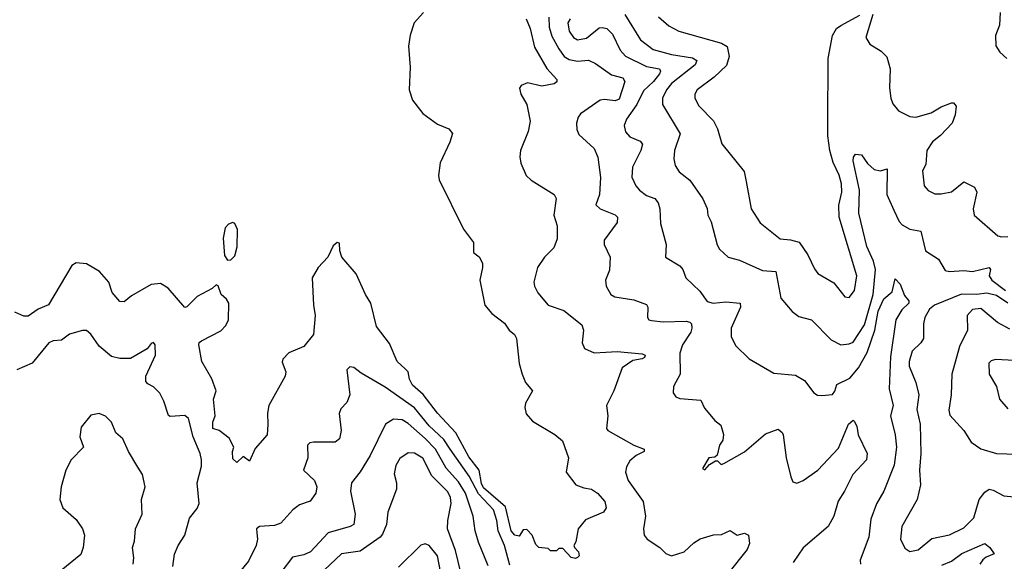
# Model space of a CAD drawing. Extents: x 2293878 to 2522763, y 823964 to 1006972.
# Tile 242 of 256: x 2354415 to 2359128, y 974559 to 977151. Entities that reach past the tile are written whole.
import ezdxf

# ---------------------------------------------------------------- set-up
doc = ezdxf.new("R2010")
doc.units = 0

msp = doc.modelspace()

# ---------------------------------------------------------------- linework, layer by layer
at = {"layer": '0CON20XD'}
for points in [[(2356348.6, 977185), (2356302.9, 977135), (2356283.4, 977076.6), (2356276.6, 977023.4), (2356283.2, 976923.2), (2356280, 976815), (2356294.4, 976765), (2356345, 976702), (2356415, 976650.8), (2356468.3, 976628.3), (2356486.4, 976606.4), (2356474, 976565), (2356428.1, 976465), (2356419.4, 976405), (2356422.9, 976385), (2356538.8, 976148.8), (2356586.7, 976085), (2356586.4, 976036.4), (2356615, 976016.7), (2356630, 975985), (2356630.8, 975965), (2356616.9, 975905), (2356642.1, 975785), (2356675.6, 975745), (2356735, 975698.9), (2356758.1, 975665), (2356782.9, 975645), (2356793.1, 975625), (2356805.5, 975505.5), (2356820, 975455), (2356835.7, 975415), (2356870, 975375), (2356836.4, 975315), (2356832.7, 975295), (2356839.6, 975265), (2356869.7, 975229.7), (2356975.8, 975165.8), (2357012.9, 975135), (2357041.9, 975055), (2357030.8, 974985), (2357076.2, 974925), (2357115, 974910.8)], [(2356838.5, 977155), (2356859.1, 977109.1), (2356879, 977019), (2356937.7, 976917.7), (2356985.8, 976865), (2356986.1, 976853.9), (2356973.8, 976843.8), (2356915, 976832.1), (2356845, 976848.1), (2356815, 976835.8), (2356807.7, 976822.3), (2356814.2, 976795), (2356841.9, 976745), (2356858.9, 976665), (2356849.5, 976615), (2356812.9, 976525), (2356809.2, 976495), (2356814.2, 976464.2), (2356838.8, 976405), (2356863.4, 976383.4), (2356973.3, 976315), (2356982.9, 976295), (2356971.1, 976215), (2356988.1, 976165), (2356987.6, 976102.4), (2356970.9, 976059.1), (2356927.5, 976015), (2356894.2, 975965), (2356876, 975895), (2356879.2, 975875), (2356895, 975843.8), (2356944.2, 975785), (2357018.8, 975758.8), (2357105, 975690), (2357112.9, 975665), (2357107.5, 975605), (2357117.9, 975577.9), (2357165, 975557.3), (2357220.2, 975560.2), (2357275, 975562.6), (2357395, 975551.1), (2357408.6, 975545), (2357405.6, 975535), (2357395, 975528.5), (2357350.4, 975519.6), (2357299.4, 975485), (2357258.9, 975375), (2357224.2, 975305), (2357230, 975255), (2357224.5, 975195), (2357230, 975185), (2357355, 975114.2), (2357403.3, 975095), (2357403.3, 975085), (2357365, 975066), (2357335, 975039.2), (2357319.4, 975010.6), (2357314.4, 974985), (2357328.2, 974945), (2357399.6, 974845), (2357410.4, 974775), (2357401.1, 974715), (2357404.3, 974684.3), (2357419.2, 974665), (2357478.6, 974625), (2357507, 974597), (2357535, 974585.6), (2357595, 974604.4), (2357642.1, 974647.9), (2357672.9, 974667.1), (2357736.4, 974686.4), (2357775, 974686.9), (2357815, 974707.1), (2357850, 974685), (2357885, 974693.8), (2357903.3, 974685), (2357908, 974645), (2357897.5, 974615), (2357810, 974505)], [(2356947.8, 977162.2), (2356949.8, 977115), (2356962.3, 977072.3), (2356995, 977010.4), (2357020.4, 976975), (2357045, 976960.5), (2357085, 976952.5), (2357137.5, 976957.5), (2357170.8, 976940.7), (2357247.4, 976887.4), (2357302.4, 976872.4), (2357311.6, 976855), (2357285, 976770.5), (2357265, 976762.5), (2357215, 976768.7), (2357193.6, 976765), (2357100, 976700), (2357088.6, 976685), (2357079.4, 976655), (2357081.1, 976625), (2357091.4, 976601.4), (2357164.4, 976535), (2357182.6, 976492.6), (2357194.7, 976395), (2357189.6, 976315), (2357173.1, 976265), (2357194.2, 976245), (2357265, 976217.5), (2357276.5, 976205), (2357275, 976180), (2357213.1, 976095), (2357213.1, 976075), (2357241.1, 976015), (2357237.6, 975952.4), (2357219.4, 975905), (2357221.9, 975875), (2357245, 975836.2), (2357264.4, 975824.4), (2357355, 975809.6), (2357415, 975788), (2357422, 975775), (2357420, 975725), (2357426.7, 975715), (2357439.2, 975710.8), (2357495, 975704.5), (2357605, 975708.7), (2357623.4, 975703.4), (2357630, 975695), (2357632.9, 975675), (2357627.8, 975655), (2357587.3, 975595), (2357574.5, 975555), (2357575.7, 975455), (2357543.8, 975395), (2357543.3, 975365), (2357556.1, 975346.1), (2357575, 975338), (2357675, 975330.8), (2357692.1, 975292.1), (2357742.9, 975232.9), (2357770.7, 975210.7), (2357784.3, 975165.7), (2357780.8, 975139.2), (2357764.4, 975115), (2357753.3, 975066.7), (2357742.5, 975057.5), (2357713.3, 975055), (2357682.5, 975002.5), (2357695, 974997.5), (2357717, 975023), (2357745, 975040), (2357755, 975040), (2357773, 975023), (2357785, 975026.7), (2357885, 975083.3), (2357985, 975169.4), (2358045, 975190.8), (2358065, 975176), (2358069.4, 975165), (2358084.4, 975055), (2358106.7, 974963.3), (2358115, 974940), (2358135, 974932.5), (2358165, 974945.6), (2358235, 974995.5), (2358335, 975100.4), (2358382.2, 975215), (2358405, 975234), (2358410, 975230), (2358422.3, 975205), (2358428.1, 975165), (2358471.4, 975075), (2358467.8, 975045), (2358402.2, 974975), (2358363.5, 974895), (2358332.6, 974847.4), (2358312.5, 974775), (2358284.6, 974725.4), (2358165, 974623.1), (2358116.6, 974553.4)], [(2357050.6, 977155), (2357039.3, 977135), (2357045.4, 977095), (2357066, 977066), (2357085, 977054.8), (2357127.7, 977062.3), (2357188.6, 977111.4), (2357205, 977113.8), (2357225, 977107.7), (2357252.1, 977082.1), (2357288.4, 977005), (2357315, 976976), (2357415, 976927.1), (2357477.5, 976915), (2357482.3, 976905), (2357478.1, 976891.9), (2357449.4, 976855), (2357400.4, 976809.6), (2357368.7, 976745), (2357320.3, 976675), (2357308.5, 976645), (2357314, 976614), (2357335, 976590.6), (2357385, 976570), (2357395.4, 976555.4), (2357388.8, 976525), (2357347.5, 976445), (2357345, 976397.5), (2357363.5, 976355), (2357381.1, 976335), (2357415, 976309.6), (2357455.8, 976295), (2357471.8, 976275), (2357479.6, 976245), (2357482.2, 976175), (2357510, 976075), (2357506.2, 976015), (2357575, 975973.1), (2357588.5, 975955), (2357603.3, 975915), (2357670.9, 975850.9), (2357705, 975801.5), (2357734.6, 975794.6), (2357795, 975800), (2357864, 975795), (2357865.7, 975775), (2357820.9, 975675), (2357820.5, 975635), (2357841.7, 975591.7), (2357907.3, 975527.3), (2358025, 975460), (2358129.2, 975449.2), (2358170.8, 975425), (2358216.2, 975365), (2358234.4, 975354.4), (2358255, 975351.9), (2358305, 975358), (2358317.3, 975372.7), (2358325.8, 975405), (2358389.1, 975435), (2358430, 975485), (2358471.9, 975558.1), (2358507.8, 975665), (2358524.4, 975755.6), (2358551.6, 975815), (2358591.1, 975848.9), (2358605, 975910), (2358629.5, 975885), (2358650.9, 975830.9), (2358671.2, 975805), (2358670.8, 975795), (2358637.3, 975762.7), (2358608.9, 975715), (2358582.5, 975537.5), (2358576.2, 975385), (2358596.2, 975305), (2358583.8, 975255), (2358605.4, 975164.6), (2358611.9, 975105), (2358600.9, 975019.1), (2358551.1, 974895), (2358516.1, 974833.9), (2358489.1, 974760.9), (2358479.1, 974675), (2358437.5, 974565), (2358439.2, 974545)], [(2357312.2, 977175), (2357386.2, 977055), (2357447.9, 977007.9), (2357535, 976983.6), (2357635, 976968.1), (2357655.6, 976955), (2357648.2, 976935), (2357534.3, 976845), (2357510.7, 976815), (2357491.1, 976775), (2357491.8, 976745), (2357576.4, 976605), (2357548.5, 976525), (2357545.4, 976485), (2357553, 976453), (2357572.2, 976422.2), (2357622.9, 976382.9), (2357685, 976293.8), (2357705, 976246.7), (2357709.5, 976215), (2357725, 976183.3), (2357753.9, 976073.9), (2357765, 976052), (2357806.2, 976015), (2357860.2, 976000.2), (2357970.1, 975950.1), (2358035, 975945.7), (2358058.8, 975818.8), (2358112.9, 975755), (2358145, 975730), (2358205, 975714.4), (2358298.9, 975618.9), (2358345, 975594.5), (2358385, 975598.9), (2358405, 975607.7), (2358459, 975691), (2358500.3, 975835), (2358511.3, 975955), (2358501.6, 975995), (2358470.5, 976065), (2358431.6, 976225), (2358435.2, 976335), (2358404.3, 976475), (2358406.4, 976493.6), (2358415, 976506.7), (2358445, 976503.8), (2358473, 976463), (2358505, 976434.4), (2358535, 976426.9), (2358567.3, 976437.3), (2358566.1, 976315), (2358599.5, 976239.5), (2358624.6, 976185), (2358639.1, 976169.1), (2358675, 976148.2), (2358728.5, 976138.5), (2358751.4, 976045), (2358812.5, 976005), (2358845, 975951.2), (2358865.6, 975945.6), (2358935, 975950.4), (2358976.4, 975946.4), (2359055.3, 975965.3), (2359061.5, 975955), (2359054.7, 975925), (2359068, 975905), (2359134.2, 975855)], [(2357472.9, 977165), (2357521.4, 977121.4), (2357570, 977095), (2357775, 977038.2), (2357802.1, 977022.1), (2357811.2, 976975), (2357798.1, 976931.9), (2357739.2, 976875), (2357657.5, 976815), (2357646.9, 976795), (2357646.5, 976775), (2357665, 976738.9), (2357735.9, 976665.9), (2357755, 976628.8), (2357776.3, 976556.3), (2357883.1, 976425), (2357893, 976377), (2357916.9, 976245), (2357958.7, 976178.7), (2358055, 976101.4), (2358105, 976097.9), (2358146.1, 976086.1), (2358187.8, 976025), (2358218.7, 975958.7), (2358235.6, 975935.6), (2358311.3, 975891.3), (2358365, 975824), (2358385, 975822), (2358411.1, 975855), (2358421.9, 975925), (2358337.9, 976205), (2358336.2, 976263.8), (2358350, 976325), (2358348.2, 976365), (2358337.2, 976407.2), (2358308.1, 976468.1), (2358293.1, 976525), (2358283.8, 976595), (2358283.9, 976656.1), (2358284.6, 976965.4), (2358305.6, 977075), (2358325, 977108.8), (2358345, 977123.3), (2358437, 977173)], [(2358498.8, 977175), (2358465.7, 977065), (2358485, 977034.2), (2358539.3, 976999.3), (2358565, 976973.3), (2358582.2, 976915), (2358578.2, 976825), (2358584.5, 976775), (2358595, 976748.8), (2358621.2, 976715), (2358675, 976686.9), (2358705, 976684.5), (2358778, 976705), (2358825, 976734.4), (2358875, 976753.3), (2358885, 976753.3), (2358897.1, 976737.1), (2358892.2, 976695), (2358877.8, 976655), (2358822.9, 976597.1), (2358785, 976566.7), (2358757.1, 976525), (2358752.1, 976457.9), (2358737, 976427), (2358744.3, 976355), (2358763.7, 976333.7), (2358795, 976316.9), (2358825, 976316.7), (2358875, 976327.3), (2358935, 976375.6), (2358985, 976348.8), (2358996, 976325), (2358979.2, 976245), (2358984, 976215), (2359096.8, 976116.8), (2359115, 976111.2), (2359145, 976112.8)], [(2359107.5, 977185), (2359104.3, 977125), (2359085.7, 977075), (2359088, 977025), (2359105.8, 976995), (2359140, 976965)], [(2355409.3, 975999.3), (2355425, 976001.2), (2355445, 976021.2), (2355455.9, 976064.1), (2355457, 976147), (2355445.4, 976175.4), (2355435, 976180), (2355415, 976172.9), (2355397.8, 976155), (2355388.8, 976105), (2355395, 976022.5), (2355409.3, 975999.3)], [(2357115, 974910.8), (2357152.5, 974905), (2357181.2, 974885), (2357216, 974845), (2357222, 974815), (2357208.8, 974795), (2357122.6, 974757.4), (2357088.8, 974715), (2357077, 974653), (2357067.5, 974635), (2357070, 974625), (2357090, 974605), (2357092.5, 974585), (2357085, 974577.5), (2357075, 974573.3), (2357055, 974577.5), (2357015, 974620), (2356995, 974620), (2356985, 974610), (2356955, 974610), (2356945, 974620), (2356900, 974625), (2356885, 974640), (2356867.5, 974685), (2356841.7, 974711.7), (2356825, 974710), (2356805, 974680), (2356785, 974683.8), (2356768, 974705), (2356740.2, 974820.2), (2356635, 974910.5), (2356625, 974931.1), (2356614.8, 974995), (2356565, 975059.7), (2356503.1, 975173.1), (2356415, 975267.7), (2356346.8, 975356.8), (2356295, 975402.5), (2356280.2, 975430.2), (2356273.8, 975465), (2356260.4, 975480.4), (2356221.3, 975515), (2356185, 975601.8), (2356123, 975683), (2356095.2, 975795), (2356069.9, 975835), (2356025.5, 975935), (2355957.5, 976015), (2355946.6, 976045), (2355945, 976081.2), (2355935, 976084.3), (2355915, 976069.2), (2355889.2, 976015), (2355843.2, 975965), (2355814.5, 975915), (2355820.5, 975785), (2355829.6, 975735), (2355820.9, 975645), (2355775, 975587.5), (2355703.9, 975556.1), (2355674.1, 975525.9), (2355671.7, 975511.7), (2355688.8, 975465), (2355686, 975445), (2355608.1, 975305), (2355601.7, 975268.3), (2355603.1, 975213.1), (2355600, 975165), (2355541.5, 975098.5), (2355515, 975037.5), (2355485, 975060), (2355455, 975032.5), (2355435, 975050), (2355433.3, 975085), (2355440, 975105), (2355418.3, 975148.3), (2355370, 975185), (2355340, 975195), (2355340, 975225), (2355350.6, 975255), (2355342.5, 975335), (2355354.6, 975375), (2355335, 975432), (2355286.2, 975515), (2355272, 975595), (2355274.2, 975605.8), (2355285.9, 975614.1), (2355377.5, 975662.5), (2355402, 975688), (2355413.8, 975715), (2355416.4, 975795), (2355405, 975814.2), (2355380, 975835), (2355365, 975877.5), (2355355, 975882.5), (2355336.7, 975865), (2355265, 975826), (2355215, 975776.7), (2355205, 975773.3), (2355125.8, 975865.8), (2355088.8, 975888.8), (2355045, 975883.3), (2354950.3, 975829.7), (2354915, 975800.8), (2354895, 975802), (2354858, 975845), (2354841.4, 975895), (2354797.5, 975945), (2354735, 975982.2), (2354685, 975986.8), (2354664.7, 975975), (2354553.3, 975786.7), (2354504, 975765), (2354455, 975731.5), (2354435, 975732.5), (2354391.3, 975751.3)], [(2359145, 975794), (2359090.7, 975830.7), (2359045, 975842.6), (2358995, 975835.1), (2358922.9, 975837.1), (2358794.5, 975785), (2358770.4, 975765), (2358746.9, 975725), (2358740.4, 975695), (2358740.5, 975625), (2358728.9, 975605), (2358686.5, 975565), (2358671.8, 975515), (2358672.3, 975492.3), (2358704.5, 975415), (2358718.2, 975355), (2358708.7, 975285), (2358725.2, 975215), (2358728.2, 975075), (2358721.6, 974995), (2358726, 974925), (2358711.3, 974855), (2358638.2, 974725), (2358630.4, 974665), (2358651.5, 974621.5), (2358675, 974605.6), (2358715, 974614.5), (2358781.2, 974668.8), (2358865, 974686.2), (2358935, 974719.6), (2358982.7, 974767.3), (2359007.5, 974855), (2359035, 974889.5), (2359055, 974903.6), (2359075, 974900), (2359125, 974872.5), (2359175, 974867.5)], [(2359155, 975669.5), (2359095, 975701.4), (2359015, 975768.4), (2358975, 975764.5), (2358949.4, 975735), (2358951.5, 975665), (2358913.8, 975586.2), (2358876.5, 975455), (2358873.6, 975355), (2358863, 975283), (2358867.6, 975257.6), (2358934.4, 975185), (2358969.8, 975129.8), (2359015, 975096.7), (2359090, 975075), (2359240.9, 975070.9)], [(2355148.7, 974535), (2355156.6, 974593.4), (2355173.6, 974635), (2355204.7, 974685), (2355227.6, 974765), (2355265, 974812.5), (2355274.7, 974835), (2355264.3, 974935), (2355284.5, 975015), (2355285.8, 975045), (2355279.1, 975075), (2355244.5, 975155), (2355223, 975243), (2355205, 975257.1), (2355135, 975252), (2355127.1, 975257.1), (2355105.5, 975325), (2355085, 975362.9), (2355055, 975394.3), (2355027.9, 975407.9), (2355019.1, 975419.1), (2355018.6, 975445), (2355064.4, 975545), (2355063.8, 975595), (2355055, 975606.2), (2355045, 975601.2), (2355024.5, 975575.5), (2354945, 975528.8), (2354895, 975528.9), (2354855, 975539.2), (2354795, 975588.1), (2354755, 975646), (2354735, 975664), (2354715, 975664.2), (2354653.9, 975646.1), (2354615, 975617.8), (2354575, 975613.5), (2354554.2, 975605), (2354475, 975507.1), (2354401.2, 975475)], [(2359235, 975517.3), (2359085, 975524), (2359065, 975518), (2359053.5, 975506.5), (2359055.6, 975455), (2359090.6, 975395), (2359104.3, 975335), (2359145, 975289.2)], [(2356760.7, 974540.7), (2356736.2, 974635), (2356705.6, 974705), (2356698.9, 974755), (2356682.9, 974805), (2356611.7, 974881.7), (2356565.8, 974965.8), (2356475.3, 975095.3), (2356445, 975141.3), (2356375, 975206.9), (2356304.1, 975294.1), (2356165, 975392.7), (2356048.8, 975458.8), (2356015, 975486.2), (2355995, 975490), (2355981.2, 975475), (2355995.7, 975355), (2355980.9, 975319.1), (2355951.9, 975288.1), (2355943.9, 975266.1), (2355953.3, 975185), (2355946, 975145), (2355925, 975129.2), (2355821.2, 975128.8), (2355804, 975126), (2355793.3, 975115), (2355794.3, 975055), (2355774, 974995), (2355826.4, 974945), (2355837.3, 974915), (2355832.9, 974885), (2355805, 974847.1), (2355755, 974829.3), (2355722.2, 974805), (2355665, 974741.1), (2355635, 974730.8), (2355563.3, 974725), (2355549.2, 974715), (2355550, 974695), (2355552.9, 974665), (2355546.2, 974635), (2355510.5, 974559.5), (2355466.1, 974505)], [(2354958, 974545), (2354961.4, 974575), (2354954.4, 974625), (2354964.4, 974655.6), (2354968.6, 974715), (2355000.8, 974785), (2354998, 974855), (2355016, 974915), (2355002.5, 974975), (2354981.2, 975008.8), (2354935, 975083.8), (2354908.1, 975145), (2354874.5, 975174.5), (2354854.3, 975225), (2354825, 975254), (2354795, 975267.1), (2354755, 975258), (2354709.7, 975200.3), (2354702.9, 975155), (2354720.6, 975105), (2354660.8, 975045), (2354635.8, 974995), (2354614.2, 974915), (2354607.1, 974855), (2354621.9, 974815), (2354685, 974758.5), (2354715.5, 974715), (2354724.5, 974685), (2354719.4, 974625), (2354707.6, 974592.4), (2354613.8, 974515)], [(2356657.6, 974537.6), (2356611.5, 974651.5), (2356595.4, 974705), (2356586.1, 974775), (2356548.6, 974885), (2356515, 974940), (2356455.7, 975005), (2356405.6, 975095), (2356355, 975146), (2356275, 975219.2), (2356245, 975236.7), (2356205, 975238.5), (2356165.6, 975215), (2356093.1, 975065), (2356045, 974986.9), (2356003.5, 974935), (2355999.1, 974895), (2356021.5, 974785), (2356014.7, 974735.3), (2355996.2, 974725), (2355891.9, 974695), (2355807.1, 974605), (2355775, 974590.8), (2355721.2, 974578.8), (2355665.6, 974505)], [(2356525.9, 974505), (2356501.5, 974611.5), (2356463.2, 974715), (2356464.2, 974755), (2356481, 974835), (2356477, 974865), (2356465, 974892.1), (2356388.4, 974968.4), (2356345, 975053.1), (2356305, 975076.2), (2356275, 975078.5), (2356235, 975051.5), (2356215, 975018), (2356206.9, 974976.9), (2356218.1, 974935), (2356218.1, 974905), (2356177.5, 974795)], [(2356177.5, 974795), (2356170.4, 974735), (2356151.6, 974688.4), (2356140, 974675), (2356045, 974608.2), (2355955, 974594.6), (2355845, 974491.1)], [(2356444.1, 974435), (2356415, 974585.7), (2356375, 974634.3), (2356355, 974642.9), (2356335, 974637.1), (2356228.2, 974531.8)], [(2358829.1, 974540.9), (2358875, 974559.7), (2358925, 974596.5), (2359035, 974644.6), (2359058.5, 974625), (2359080, 974595), (2359041, 974579), (2359025, 974565.5), (2359010.8, 974545)]]:
    msp.add_lwpolyline(points, dxfattribs=at)

doc.saveas('drawing.dxf')
